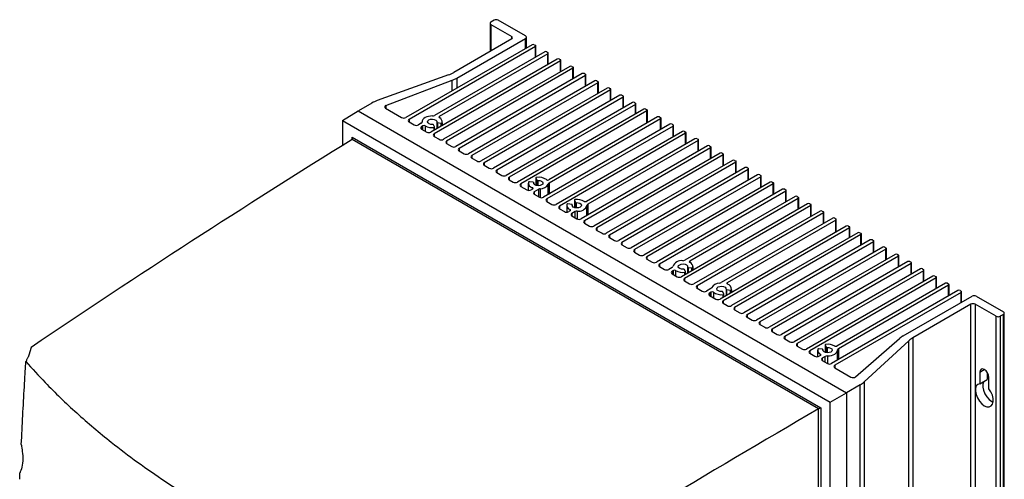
# Model space of a CAD drawing. Header units: millimetres. Extents: x -0.66 to 0.91, y -0.4 to 0.64.
# Tile 241 of 241: x 0.58 to 0.91, y 0.49 to 0.64. Entities that reach past the tile are written whole.
import ezdxf

# ---------------------------------------------------------------- set-up
doc = ezdxf.new("R2010")
doc.units = ezdxf.units.MM
doc.layers.add('FORMAT', color=7, linetype='Continuous')

msp = doc.modelspace()

# ---------------------------------------------------------------- linework, layer by layer
at = {"layer": 'FORMAT', "color": 7, "linetype": 'Continuous', "lineweight": 25}
for p, q in [((0.739952, 0.638252), (0.739952, 0.628858)), ((0.741306, 0.639273), (0.740245, 0.638661)), ((0.740245, 0.637844), (0.747175, 0.633844)), ((0.740245, 0.637844), (0.740245, 0.629027)), ((0.751771, 0.634048), (0.74272, 0.639273)), ((0.728869, 0.620011), (0.751771, 0.633232)), ((0.747175, 0.633027), (0.747175, 0.633844)), ((0.751771, 0.629843), (0.751771, 0.633232)), ((0.752064, 0.630013), (0.752064, 0.63364)), ((0.753998, 0.631129), (0.711925, 0.606841)), ((0.755059, 0.630517), (0.712986, 0.606229)), ((0.747175, 0.633027), (0.727856, 0.621875)), ((0.754705, 0.631129), (0.755059, 0.630925)), ((0.755059, 0.626925), (0.755059, 0.630517)), ((0.755205, 0.627009), (0.755205, 0.630721)), ((0.75817, 0.628721), (0.721507, 0.607555)), ((0.759231, 0.628109), (0.723062, 0.607229)), ((0.758877, 0.628721), (0.759231, 0.628517)), ((0.759231, 0.624516), (0.759231, 0.628109)), ((0.759377, 0.624601), (0.759377, 0.628313)), ((0.762342, 0.626312), (0.720269, 0.602024)), ((0.763403, 0.6257), (0.72133, 0.601412)), ((0.766514, 0.623904), (0.724441, 0.599616)), ((0.763049, 0.626312), (0.763403, 0.626108)), ((0.763403, 0.622108), (0.763403, 0.6257)), ((0.763549, 0.622193), (0.763549, 0.625904)), ((0.767221, 0.623904), (0.767575, 0.6237)), ((0.767721, 0.619784), (0.767721, 0.623496)), ((0.726084, 0.621061), (0.702383, 0.612512)), ((0.767575, 0.623292), (0.725502, 0.599004)), ((0.770686, 0.621496), (0.728613, 0.597208)), ((0.771746, 0.620883), (0.729674, 0.596595)), ((0.767575, 0.6197), (0.767575, 0.623292)), ((0.771393, 0.621496), (0.771746, 0.621292)), ((0.771746, 0.617291), (0.771746, 0.620883)), ((0.771893, 0.617376), (0.771893, 0.621087)), ((0.705282, 0.610838), (0.727327, 0.619282)), ((0.727327, 0.615732), (0.727327, 0.619282)), ((0.728869, 0.620011), (0.728869, 0.616623)), ((0.774858, 0.619087), (0.732785, 0.594799)), ((0.775918, 0.618475), (0.733846, 0.594187)), ((0.775565, 0.619087), (0.775918, 0.618883)), ((0.775918, 0.614883), (0.775918, 0.618475)), ((0.776065, 0.614967), (0.776065, 0.618679)), ((0.77903, 0.616679), (0.736957, 0.592391)), ((0.78009, 0.616067), (0.738017, 0.591778)), ((0.783202, 0.61427), (0.741129, 0.589982)), ((0.784262, 0.613658), (0.742189, 0.58937)), ((0.779737, 0.616679), (0.78009, 0.616475)), ((0.78009, 0.612474), (0.78009, 0.616067)), ((0.780237, 0.612559), (0.780237, 0.616271)), ((0.783909, 0.61427), (0.784262, 0.614066)), ((0.784262, 0.610066), (0.784262, 0.613658)), ((0.784409, 0.61015), (0.784409, 0.613862)), ((0.700611, 0.611698), (0.696082, 0.609084)), ((0.705282, 0.610838), (0.705282, 0.60986)), ((0.787374, 0.611862), (0.745301, 0.587574)), ((0.788434, 0.61125), (0.746361, 0.586962)), ((0.788081, 0.611862), (0.788434, 0.611658)), ((0.788434, 0.608066), (0.788434, 0.61125)), ((0.788581, 0.60815), (0.788581, 0.611454)), ((0.690809, 0.605897), (0.69602, 0.609119)), ((0.69602, 0.609119), (0.858716, 0.515197)), ((0.705127, 0.609949), (0.710511, 0.606841)), ((0.723062, 0.607229), (0.723062, 0.606821)), ((0.791192, 0.609658), (0.749119, 0.58537)), ((0.792253, 0.609045), (0.75018, 0.584757)), ((0.795717, 0.607045), (0.759516, 0.586146)), ((0.791899, 0.609658), (0.792253, 0.609454)), ((0.792253, 0.605045), (0.792253, 0.609045)), ((0.792399, 0.60513), (0.792399, 0.60925)), ((0.796425, 0.607045), (0.796778, 0.606841)), ((0.690809, 0.605897), (0.85332, 0.512082)), ((0.690809, 0.605897), (0.690809, 0.597575)), ((0.712986, 0.606229), (0.712986, 0.605412)), ((0.712986, 0.605412), (0.714683, 0.604433)), ((0.717052, 0.604984), (0.716097, 0.604433)), ((0.717617, 0.604086), (0.717158, 0.60382)), ((0.717158, 0.60382), (0.717158, 0.603004)), ((0.717343, 0.605453), (0.717343, 0.605363)), ((0.717344, 0.605378), (0.717344, 0.605406)), ((0.717617, 0.602739), (0.717617, 0.604086)), ((0.718325, 0.604086), (0.718325, 0.60233)), ((0.721493, 0.60373), (0.721155, 0.604459)), ((0.721502, 0.602736), (0.721502, 0.603693)), ((0.72223, 0.605326), (0.72223, 0.603156)), ((0.722415, 0.605187), (0.723678, 0.604992)), ((0.722415, 0.605187), (0.722415, 0.603263)), ((0.723678, 0.603992), (0.723678, 0.604992)), ((0.723989, 0.605105), (0.723989, 0.604172)), ((0.724043, 0.604203), (0.724043, 0.605453)), ((0.799889, 0.604637), (0.757816, 0.580349)), ((0.80095, 0.604025), (0.758877, 0.579736)), ((0.796778, 0.606433), (0.759614, 0.584978)), ((0.796778, 0.602841), (0.796778, 0.606433)), ((0.796925, 0.602925), (0.796925, 0.606637)), ((0.800596, 0.604637), (0.80095, 0.604433)), ((0.80095, 0.600432), (0.80095, 0.604025)), ((0.801096, 0.600517), (0.801096, 0.604229)), ((0.693998, 0.600371), (0.850132, 0.510237)), ((0.693998, 0.599555), (0.693998, 0.600371)), ((0.717158, 0.603004), (0.718855, 0.602024)), ((0.721297, 0.602618), (0.721297, 0.603551)), ((0.72133, 0.601412), (0.72133, 0.600596)), ((0.72133, 0.600596), (0.723027, 0.599616)), ((0.804061, 0.602228), (0.761988, 0.57794)), ((0.805122, 0.601616), (0.763049, 0.577328)), ((0.804768, 0.602228), (0.805122, 0.602024)), ((0.805122, 0.598024), (0.805122, 0.601616)), ((0.805268, 0.598108), (0.805268, 0.60182)), ((0.694004, 0.599559), (0.694004, 0.599559)), ((0.849431, 0.509833), (0.694004, 0.599559)), ((0.725502, 0.599004), (0.725502, 0.598187)), ((0.725502, 0.598187), (0.727199, 0.597208)), ((0.812405, 0.597412), (0.770332, 0.573123)), ((0.808233, 0.59982), (0.772063, 0.578939)), ((0.809294, 0.599208), (0.772524, 0.577981)), ((0.80894, 0.59982), (0.809294, 0.599616)), ((0.809294, 0.595616), (0.809294, 0.599208)), ((0.80944, 0.5957), (0.80944, 0.599412)), ((0.813112, 0.597412), (0.813466, 0.597208)), ((0.729674, 0.596595), (0.729674, 0.595779)), ((0.729674, 0.595779), (0.731371, 0.594799)), ((0.733846, 0.594187), (0.733846, 0.59337)), ((0.813466, 0.596799), (0.771393, 0.572511)), ((0.816577, 0.595003), (0.774504, 0.570715)), ((0.817638, 0.594391), (0.775565, 0.570103)), ((0.813466, 0.593207), (0.813466, 0.596799)), ((0.813612, 0.593292), (0.813612, 0.597003)), ((0.817284, 0.595003), (0.817638, 0.594799)), ((0.817638, 0.590799), (0.817638, 0.594391)), ((0.817784, 0.590883), (0.817784, 0.594595)), ((0.733846, 0.59337), (0.735543, 0.592391)), ((0.738017, 0.591778), (0.738017, 0.590962)), ((0.738017, 0.590962), (0.739715, 0.589982)), ((0.820749, 0.592595), (0.778676, 0.568307)), ((0.82181, 0.591983), (0.779737, 0.567694)), ((0.821456, 0.592595), (0.82181, 0.592391)), ((0.82181, 0.58839), (0.82181, 0.591983)), ((0.821956, 0.588475), (0.821956, 0.592187)), ((0.742189, 0.58937), (0.742189, 0.588554)), ((0.742189, 0.588554), (0.743886, 0.587574)), ((0.824921, 0.590186), (0.782848, 0.565898)), ((0.825982, 0.589574), (0.783909, 0.565286)), ((0.829093, 0.587778), (0.78702, 0.56349)), ((0.825628, 0.590186), (0.825982, 0.589982)), ((0.825982, 0.585982), (0.825982, 0.589574)), ((0.826128, 0.586066), (0.826128, 0.589778)), ((0.8298, 0.587778), (0.830154, 0.587574)), ((0.8303, 0.583658), (0.8303, 0.58737)), ((0.746361, 0.586962), (0.746361, 0.586145)), ((0.746361, 0.586145), (0.747705, 0.58537)), ((0.75018, 0.584757), (0.75018, 0.583941)), ((0.752699, 0.585043), (0.752699, 0.582605)), ((0.754327, 0.585309), (0.753064, 0.585505)), ((0.75451, 0.585152), (0.75451, 0.584934)), ((0.754512, 0.584925), (0.754512, 0.58517)), ((0.75524, 0.586803), (0.75524, 0.58428)), ((0.755249, 0.586766), (0.755587, 0.586037)), ((0.755249, 0.586766), (0.755249, 0.584277)), ((0.755587, 0.586037), (0.755587, 0.584189)), ((0.755859, 0.585931), (0.755859, 0.584155)), ((0.759339, 0.581228), (0.759339, 0.584679)), ((0.759614, 0.584978), (0.759614, 0.581386)), ((0.830154, 0.587166), (0.788081, 0.562878)), ((0.833265, 0.58537), (0.791192, 0.561081)), ((0.834325, 0.584757), (0.792253, 0.560469)), ((0.830154, 0.583574), (0.830154, 0.587166)), ((0.833972, 0.58537), (0.834325, 0.585166)), ((0.834325, 0.581165), (0.834325, 0.584757)), ((0.834472, 0.58125), (0.834472, 0.584961)), ((0.75018, 0.583941), (0.75223, 0.582757)), ((0.754137, 0.583042), (0.753645, 0.582757)), ((0.754078, 0.583007), (0.754078, 0.583479)), ((0.756161, 0.582985), (0.754705, 0.582145)), ((0.754705, 0.582145), (0.754705, 0.581328)), ((0.754705, 0.581328), (0.756402, 0.580349)), ((0.756161, 0.580488), (0.756161, 0.582985)), ((0.756679, 0.583144), (0.756679, 0.580236)), ((0.837437, 0.582961), (0.795364, 0.558673)), ((0.838497, 0.582349), (0.796425, 0.558061)), ((0.838144, 0.582961), (0.838497, 0.582757)), ((0.838497, 0.578757), (0.838497, 0.582349)), ((0.838644, 0.578841), (0.838644, 0.582553)), ((0.758877, 0.579736), (0.758877, 0.57892)), ((0.758877, 0.57892), (0.760574, 0.57794)), ((0.765533, 0.577634), (0.765533, 0.575365)), ((0.767161, 0.5779), (0.765898, 0.578096)), ((0.767344, 0.577743), (0.767344, 0.577525)), ((0.767346, 0.577516), (0.767346, 0.577761)), ((0.768074, 0.579394), (0.768074, 0.576871)), ((0.768083, 0.579357), (0.768421, 0.578628)), ((0.768083, 0.579357), (0.768083, 0.576868)), ((0.768421, 0.578628), (0.768421, 0.57678)), ((0.768693, 0.578522), (0.768693, 0.576746)), ((0.772232, 0.57422), (0.772232, 0.577587)), ((0.772524, 0.577981), (0.772524, 0.574389)), ((0.845781, 0.578144), (0.803708, 0.553856)), ((0.846841, 0.577532), (0.804768, 0.553244)), ((0.841609, 0.580553), (0.804839, 0.559326)), ((0.842669, 0.57994), (0.806499, 0.55906)), ((0.842316, 0.580553), (0.842669, 0.580349)), ((0.842669, 0.576348), (0.842669, 0.57994)), ((0.842816, 0.576433), (0.842816, 0.580145)), ((0.846488, 0.578144), (0.846841, 0.57794)), ((0.846841, 0.57394), (0.846841, 0.577532)), ((0.846988, 0.574024), (0.846988, 0.577736)), ((0.763049, 0.577328), (0.763049, 0.576512)), ((0.763049, 0.576512), (0.764746, 0.575532)), ((0.766622, 0.575798), (0.76616, 0.575532)), ((0.766608, 0.57579), (0.766608, 0.576214)), ((0.768282, 0.575532), (0.767221, 0.57492)), ((0.767221, 0.57492), (0.767221, 0.574103)), ((0.768282, 0.573491), (0.768282, 0.575532)), ((0.768964, 0.575701), (0.768964, 0.573098)), ((0.849952, 0.575736), (0.80788, 0.551448)), ((0.851013, 0.575124), (0.80894, 0.550836)), ((0.85066, 0.575736), (0.851013, 0.575532)), ((0.851013, 0.571531), (0.851013, 0.575124)), ((0.85116, 0.571616), (0.85116, 0.575328)), ((0.767221, 0.574103), (0.768918, 0.573123)), ((0.771393, 0.572511), (0.771393, 0.571695)), ((0.771393, 0.571695), (0.77309, 0.570715)), ((0.854124, 0.573328), (0.81696, 0.551873)), ((0.855185, 0.572715), (0.818983, 0.551816)), ((0.854832, 0.573328), (0.855185, 0.573123)), ((0.855185, 0.568715), (0.855185, 0.572715)), ((0.855332, 0.568799), (0.855332, 0.572919)), ((0.775565, 0.570103), (0.775565, 0.569286)), ((0.775565, 0.569286), (0.777262, 0.568307)), ((0.779737, 0.567694), (0.779737, 0.566878)), ((0.85865, 0.570715), (0.816577, 0.546427)), ((0.859711, 0.570103), (0.817638, 0.545815)), ((0.862468, 0.568511), (0.820395, 0.544223)), ((0.863529, 0.567898), (0.821456, 0.54361)), ((0.859357, 0.570715), (0.859711, 0.570511)), ((0.859711, 0.566919), (0.859711, 0.570103)), ((0.859857, 0.567003), (0.859857, 0.570307)), ((0.863175, 0.568511), (0.863529, 0.568307)), ((0.863529, 0.564306), (0.863529, 0.567898)), ((0.863675, 0.564391), (0.863675, 0.568103)), ((0.779737, 0.566878), (0.781434, 0.565898)), ((0.783909, 0.565286), (0.783909, 0.56447)), ((0.783909, 0.56447), (0.785606, 0.56349)), ((0.86664, 0.566102), (0.824567, 0.541814)), ((0.867701, 0.56549), (0.825628, 0.541202)), ((0.867347, 0.566102), (0.867701, 0.565898)), ((0.867701, 0.561898), (0.867701, 0.56549)), ((0.867847, 0.561982), (0.867847, 0.565694)), ((0.788081, 0.562878), (0.788081, 0.562061)), ((0.788081, 0.562061), (0.789778, 0.561081)), ((0.870812, 0.563694), (0.828739, 0.539406)), ((0.871873, 0.563082), (0.8298, 0.538794)), ((0.874984, 0.561286), (0.832911, 0.536997)), ((0.871519, 0.563694), (0.871873, 0.56349)), ((0.871873, 0.559489), (0.871873, 0.563082)), ((0.872019, 0.559574), (0.872019, 0.563286)), ((0.875691, 0.561286), (0.876045, 0.561081)), ((0.792253, 0.560469), (0.792253, 0.559653)), ((0.792253, 0.559653), (0.79395, 0.558673)), ((0.796425, 0.558061), (0.796425, 0.557244)), ((0.806499, 0.55906), (0.806499, 0.558651)), ((0.876045, 0.560673), (0.833972, 0.536385)), ((0.879156, 0.558877), (0.837083, 0.534589)), ((0.880217, 0.558265), (0.838144, 0.533977)), ((0.876045, 0.557081), (0.876045, 0.560673)), ((0.876191, 0.557166), (0.876191, 0.560877)), ((0.879863, 0.558877), (0.880217, 0.558673)), ((0.880217, 0.554673), (0.880217, 0.558265)), ((0.880363, 0.554757), (0.880363, 0.558469)), ((0.796425, 0.557244), (0.798122, 0.556265)), ((0.800596, 0.556877), (0.799536, 0.556265)), ((0.801058, 0.555919), (0.800596, 0.555652)), ((0.800596, 0.555652), (0.800596, 0.554836)), ((0.800596, 0.554836), (0.802294, 0.553856)), ((0.801058, 0.554569), (0.801058, 0.555919)), ((0.801779, 0.555911), (0.801779, 0.554153)), ((0.805038, 0.555501), (0.8047, 0.55623)), ((0.804842, 0.554511), (0.804842, 0.555322)), ((0.805046, 0.554629), (0.805046, 0.555464)), ((0.805775, 0.557097), (0.805775, 0.555049)), ((0.80596, 0.556958), (0.807223, 0.556762)), ((0.80596, 0.556958), (0.80596, 0.555156)), ((0.807223, 0.555885), (0.807223, 0.556762)), ((0.807533, 0.556876), (0.807533, 0.556065)), ((0.807588, 0.556096), (0.807588, 0.557224)), ((0.883328, 0.556469), (0.841255, 0.532181)), ((0.884389, 0.555856), (0.842316, 0.531568)), ((0.884035, 0.556469), (0.884389, 0.556265)), ((0.884389, 0.552264), (0.884389, 0.555856)), ((0.884535, 0.552349), (0.884535, 0.556061)), ((0.804768, 0.553244), (0.804768, 0.552428)), ((0.804768, 0.552428), (0.806465, 0.551448)), ((0.818983, 0.551816), (0.818983, 0.551408)), ((0.8875, 0.55406), (0.845427, 0.529772)), ((0.888561, 0.553448), (0.846488, 0.52916)), ((0.891672, 0.551652), (0.855503, 0.530772)), ((0.888207, 0.55406), (0.888561, 0.553856)), ((0.888561, 0.549856), (0.888561, 0.553448)), ((0.888707, 0.54994), (0.888707, 0.553652)), ((0.892379, 0.551652), (0.892732, 0.551448)), ((0.892879, 0.547532), (0.892879, 0.551244)), ((0.80894, 0.550836), (0.80894, 0.550019)), ((0.80894, 0.550019), (0.810637, 0.549039)), ((0.813507, 0.54988), (0.812052, 0.549039)), ((0.813605, 0.548712), (0.813112, 0.548427)), ((0.813112, 0.548427), (0.813112, 0.547611)), ((0.813605, 0.547326), (0.813605, 0.548712)), ((0.814363, 0.548677), (0.814363, 0.546889)), ((0.817872, 0.548092), (0.817533, 0.548821)), ((0.817675, 0.547061), (0.817675, 0.547913)), ((0.81788, 0.547179), (0.81788, 0.548055)), ((0.818609, 0.549688), (0.818609, 0.5476)), ((0.818794, 0.549549), (0.820057, 0.549353)), ((0.818794, 0.549549), (0.818794, 0.547707)), ((0.820057, 0.548436), (0.820057, 0.549353)), ((0.820367, 0.549467), (0.820367, 0.548615)), ((0.820422, 0.548647), (0.820422, 0.549815)), ((0.895844, 0.549244), (0.853771, 0.524955)), ((0.896904, 0.548631), (0.854832, 0.524343)), ((0.892732, 0.55104), (0.856069, 0.529874)), ((0.892732, 0.547447), (0.892732, 0.55104)), ((0.896551, 0.549244), (0.896904, 0.549039)), ((0.896904, 0.545243), (0.896904, 0.548631)), ((0.897051, 0.545328), (0.897051, 0.548835)), ((0.813112, 0.547611), (0.815163, 0.546427)), ((0.817638, 0.545815), (0.817638, 0.544998)), ((0.817638, 0.544998), (0.818981, 0.544223)), ((0.877644, 0.534125), (0.900546, 0.547345)), ((0.900192, 0.544692), (0.880874, 0.53354)), ((0.900192, 0.250737), (0.900192, 0.544692)), ((0.908536, 0.540692), (0.901607, 0.544692)), ((0.901607, 0.544692), (0.901607, 0.250737)), ((0.90196, 0.547345), (0.911011, 0.54212)), ((0.821456, 0.54361), (0.821456, 0.542794)), ((0.821456, 0.542794), (0.823153, 0.541814)), ((0.911011, 0.541304), (0.909951, 0.540692)), ((0.911011, 0.247349), (0.911011, 0.541304)), ((0.911304, 0.247757), (0.911304, 0.541712)), ((0.825628, 0.541202), (0.825628, 0.540386)), ((0.825628, 0.540386), (0.827325, 0.539406)), ((0.8298, 0.538794), (0.8298, 0.537977)), ((0.908536, 0.246737), (0.908536, 0.540692)), ((0.909951, 0.540692), (0.909951, 0.246737)), ((0.8298, 0.537977), (0.831497, 0.536997)), ((0.833972, 0.536385), (0.833972, 0.535569)), ((0.833972, 0.535569), (0.835669, 0.534589)), ((0.838144, 0.533977), (0.838144, 0.53316)), ((0.838144, 0.53316), (0.839841, 0.532181)), ((0.842316, 0.531568), (0.842316, 0.530752)), ((0.861755, 0.520508), (0.876383, 0.533234)), ((0.879464, 0.532517), (0.864655, 0.518834)), ((0.879464, 0.238562), (0.879464, 0.532517)), ((0.880874, 0.53354), (0.880874, 0.239585)), ((0.587044, 0.530322), (0.586298, 0.527726)), ((0.842316, 0.530752), (0.844013, 0.529772)), ((0.846488, 0.52916), (0.846488, 0.528344)), ((0.846488, 0.528344), (0.848185, 0.527364)), ((0.849077, 0.529405), (0.849077, 0.527205)), ((0.850706, 0.529671), (0.849443, 0.529867)), ((0.850889, 0.529514), (0.850889, 0.529296)), ((0.850891, 0.529287), (0.850891, 0.529532)), ((0.851619, 0.531165), (0.851619, 0.528641)), ((0.851628, 0.531128), (0.851966, 0.530399)), ((0.851628, 0.531128), (0.851628, 0.528638)), ((0.851966, 0.530399), (0.851966, 0.528551)), ((0.852238, 0.530293), (0.852238, 0.528517)), ((0.855777, 0.526114), (0.855777, 0.529405)), ((0.856069, 0.529874), (0.856069, 0.526282)), ((0.586298, 0.527726), (0.586119, 0.527101)), ((0.850059, 0.527629), (0.849599, 0.527364)), ((0.850059, 0.527629), (0.850059, 0.528037)), ((0.851614, 0.527303), (0.85066, 0.526752)), ((0.85066, 0.526752), (0.85066, 0.525935)), ((0.85066, 0.525935), (0.852357, 0.524955)), ((0.851614, 0.525384), (0.851614, 0.527303)), ((0.852346, 0.527471), (0.852346, 0.524962)), ((0.854832, 0.524343), (0.854832, 0.523527)), ((0.854832, 0.523527), (0.860215, 0.520419)), ((0.903162, 0.522074), (0.904647, 0.522931)), ((0.903162, 0.522074), (0.903162, 0.518232)), ((0.905637, 0.521923), (0.905637, 0.519661)), ((0.864655, 0.518834), (0.864655, 0.22488)), ((0.903162, 0.518232), (0.905637, 0.519661)), ((0.906132, 0.516518), (0.906132, 0.52036)), ((0.85332, 0.512082), (0.858716, 0.515197)), ((0.863245, 0.517811), (0.858716, 0.515197)), ((0.858716, 0.515197), (0.858716, 0.221171)), ((0.863245, 0.223857), (0.863245, 0.517811)), ((0.85332, 0.477767), (0.85332, 0.512082)), ((0.849431, 0.509833), (0.849431, 0.509833)), ((0.849431, 0.479786), (0.849431, 0.509833)), ((0.850132, 0.510237), (0.850132, 0.479783)), ((0.583244, 0.486388), (0.583338, 0.488492))]:
    msp.add_line(p, q, dxfattribs=at)
at = {"layer": 'FORMAT', "color": 7, "linetype": 'Continuous', "lineweight": 25, "flags": 128}
for points in [[(0.720775, 0.607387), (0.7201, 0.607357), (0.719449, 0.607249), (0.718849, 0.607068), (0.718325, 0.606821), (0.717897, 0.606518), (0.717583, 0.606171), (0.717396, 0.605796), (0.717344, 0.605406)], [(0.720883, 0.604565), (0.720249, 0.604596), (0.71969, 0.604771), (0.7193, 0.605061), (0.719145, 0.605417), (0.71925, 0.605779), (0.719597, 0.606086), (0.720129, 0.606287), (0.720757, 0.606347), (0.721373, 0.606257), (0.721875, 0.606032), (0.722178, 0.60571), (0.722232, 0.605344)], [(0.755859, 0.585931), (0.756493, 0.5859), (0.757052, 0.585725), (0.757442, 0.585435), (0.757597, 0.58508), (0.757493, 0.584718), (0.757145, 0.58441), (0.756613, 0.58421), (0.755985, 0.584149), (0.755369, 0.584239), (0.754867, 0.584464), (0.754564, 0.584787), (0.75451, 0.585152)], [(0.768693, 0.578522), (0.769327, 0.578491), (0.769886, 0.578316), (0.770276, 0.578027), (0.770431, 0.577671), (0.770327, 0.577309), (0.769979, 0.577001), (0.769447, 0.576801), (0.76882, 0.57674), (0.768203, 0.57683), (0.767701, 0.577055), (0.767398, 0.577378), (0.767344, 0.577743)], [(0.804427, 0.556336), (0.803794, 0.556367), (0.803235, 0.556542), (0.802845, 0.556832), (0.802689, 0.557187), (0.802794, 0.557549), (0.803142, 0.557857), (0.803674, 0.558057), (0.804301, 0.558118), (0.804918, 0.558028), (0.80542, 0.557803), (0.805723, 0.55748), (0.805776, 0.557115)], [(0.817261, 0.548927), (0.816628, 0.548958), (0.816069, 0.549133), (0.815679, 0.549423), (0.815523, 0.549779), (0.815628, 0.550141), (0.815976, 0.550448), (0.816508, 0.550649), (0.817135, 0.550709), (0.817752, 0.550619), (0.818254, 0.550394), (0.818557, 0.550071), (0.81861, 0.549706)], [(0.852238, 0.530293), (0.852872, 0.530262), (0.85343, 0.530087), (0.85382, 0.529797), (0.853976, 0.529441), (0.853871, 0.529079), (0.853523, 0.528772), (0.852991, 0.528571), (0.852364, 0.528511), (0.851748, 0.528601), (0.851246, 0.528826), (0.850942, 0.529148), (0.850889, 0.529514)], [(0.852346, 0.527471), (0.853021, 0.527501), (0.853672, 0.527609), (0.854272, 0.52779), (0.854796, 0.528037), (0.855224, 0.52834), (0.855538, 0.528687), (0.855724, 0.529062), (0.855776, 0.529452)], [(0.906132, 0.52036), (0.906019, 0.521081), (0.905697, 0.521823), (0.905215, 0.522473), (0.904647, 0.522932), (0.904079, 0.523129), (0.903597, 0.523035), (0.903275, 0.522665), (0.903162, 0.522074)], [(0.90451, 0.51901), (0.904444, 0.518907), (0.904165, 0.518112), (0.904136, 0.517121), (0.904359, 0.516017), (0.904816, 0.514893), (0.905467, 0.513846), (0.906258, 0.512962), (0.907122, 0.512316), (0.907612, 0.51208)], [(0.903162, 0.518232), (0.902474, 0.518009), (0.901969, 0.517478), (0.90169, 0.516683), (0.901661, 0.515692), (0.901884, 0.514588), (0.902341, 0.513465), (0.902992, 0.512417), (0.903783, 0.511533), (0.904647, 0.510888), (0.905511, 0.510535), (0.906302, 0.510506), (0.906954, 0.510802), (0.90741, 0.511398), (0.907633, 0.512244), (0.907604, 0.513269), (0.907326, 0.514385), (0.906821, 0.5155), (0.906132, 0.516518)]]:
    msp.add_lwpolyline(points, dxfattribs=at)
at = {"layer": 'FORMAT', "color": 7, "linetype": 'Continuous', "lineweight": 25}
for centre, radius, start, end in [((0.7404, 0.638252), 0.0004366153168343, 110.783421, 249.216579), ((0.742013, 0.637908), 0.0015370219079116, 62.609672, 117.390328), ((0.74702, 0.633436), 0.0004366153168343, 290.783421, 69.216579), ((0.751616, 0.63364), 0.0004366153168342, 290.783421, 69.216579), ((0.754352, 0.630447), 0.0007685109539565, 62.609672, 117.390328), ((0.754981, 0.630721), 0.0002183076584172, 290.783421, 69.216579), ((0.758524, 0.628039), 0.0007685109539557, 62.609672, 117.390328), ((0.759153, 0.628313), 0.0002183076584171, 290.783421, 69.216579), ((0.762696, 0.62563), 0.0007685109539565, 62.609672, 117.390328), ((0.763325, 0.625904), 0.0002183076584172, 290.783421, 69.216579), ((0.766867, 0.623222), 0.0007685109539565, 62.609672, 117.390328), ((0.767497, 0.623496), 0.0002183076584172, 290.783421, 69.216579), ((0.72238, 0.631463), 0.0110413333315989, 289.59824, 299.729825), ((0.771039, 0.620813), 0.0007685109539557, 62.609672, 117.390328), ((0.771669, 0.621087), 0.0002183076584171, 290.783421, 69.216579), ((0.72348, 0.629426), 0.0108482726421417, 290.768568, 299.785767), ((0.775211, 0.618405), 0.0007685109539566, 62.609672, 117.390328), ((0.775841, 0.618679), 0.0002183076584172, 290.783421, 69.216579), ((0.779383, 0.615997), 0.0007685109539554, 62.609672, 117.390328), ((0.780013, 0.616271), 0.0002183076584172, 290.783421, 69.216579), ((0.783555, 0.613588), 0.0007685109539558, 62.609672, 117.390328), ((0.784185, 0.613862), 0.0002183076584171, 290.783421, 69.216579), ((0.706086, 0.60211), 0.0110413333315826, 109.59824, 119.729825), ((0.70532, 0.610374), 0.0004662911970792, 94.750972, 245.570664), ((0.787727, 0.61118), 0.0007685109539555, 62.609672, 117.390328), ((0.788357, 0.611454), 0.0002183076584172, 290.783421, 69.216579), ((0.720825, 0.608839), 0.0014537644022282, 268.038967, 297.966135), ((0.72314, 0.607025), 0.0002183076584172, 110.783421, 249.216579), ((0.791545, 0.608975), 0.0007685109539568, 62.609672, 117.390328), ((0.792175, 0.60925), 0.0002183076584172, 290.783421, 69.216579), ((0.796071, 0.606363), 0.0007685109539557, 62.609672, 117.390328), ((0.711218, 0.608206), 0.001537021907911, 242.609672, 297.390328), ((0.713141, 0.605821), 0.0004366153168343, 110.783421, 249.216579), ((0.71539, 0.605797), 0.0015370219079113, 242.609672, 297.390328), ((0.717313, 0.603412), 0.0004366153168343, 110.783421, 249.216579), ((0.71685, 0.605436), 0.000495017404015, 294.022589, 356.54159), ((0.717971, 0.603403), 0.0007685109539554, 62.609672, 117.390328), ((0.720667, 0.608579), 0.0050673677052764, 242.463417, 277.136634), ((0.720932, 0.604289), 0.0002808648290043, 37.423714, 100.04284), ((0.721328, 0.603714), 0.0001660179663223, 259.159428, 5.62318), ((0.722403, 0.605358), 0.0001717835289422, 184.781252, 274.090449), ((0.722498, 0.605408), 0.0015212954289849, 348.515609, 68.22376), ((0.723755, 0.605263), 0.0002821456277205, 254.18808, 325.933812), ((0.796701, 0.606637), 0.0002183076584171, 290.783421, 69.216579), ((0.800243, 0.603954), 0.0007685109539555, 62.609672, 117.390328), ((0.800873, 0.604229), 0.0002183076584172, 290.783421, 69.216579), ((0.719562, 0.603389), 0.0015370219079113, 242.609672, 297.390328), ((0.721485, 0.601004), 0.0004366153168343, 110.783421, 249.216579), ((0.804415, 0.601546), 0.0007685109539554, 62.609672, 117.390328), ((0.805044, 0.60182), 0.0002183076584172, 290.783421, 69.216579), ((0.723734, 0.600981), 0.0015370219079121, 242.609672, 297.390328), ((0.725657, 0.598595), 0.0004366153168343, 110.783421, 249.216579), ((0.727906, 0.598572), 0.0015370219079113, 242.609672, 297.390328), ((0.808587, 0.599138), 0.0007685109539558, 62.609672, 117.390328), ((0.809216, 0.599412), 0.0002183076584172, 290.783421, 69.216579), ((0.812759, 0.596729), 0.0007685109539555, 62.609672, 117.390328), ((0.813388, 0.597003), 0.0002183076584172, 290.783421, 69.216579), ((0.729829, 0.596187), 0.0004366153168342, 110.783421, 249.216579), ((0.732078, 0.596164), 0.0015370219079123, 242.609672, 297.390328), ((0.734, 0.593779), 0.0004366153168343, 110.783421, 249.216579), ((0.816931, 0.594321), 0.0007685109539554, 62.609672, 117.390328), ((0.81756, 0.594595), 0.0002183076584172, 290.783421, 69.216579), ((0.73625, 0.593755), 0.0015370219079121, 242.609672, 297.390328), ((0.738172, 0.59137), 0.0004366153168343, 110.783421, 249.216579), ((0.821103, 0.591912), 0.0007685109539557, 62.609672, 117.390328), ((0.821732, 0.592187), 0.0002183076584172, 290.783421, 69.216579), ((0.740422, 0.591347), 0.0015370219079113, 242.609672, 297.390328), ((0.742344, 0.588962), 0.0004366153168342, 110.783421, 249.216579), ((0.744594, 0.588939), 0.0015370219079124, 242.609672, 297.390328), ((0.825274, 0.589504), 0.0007685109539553, 62.609672, 117.390328), ((0.825904, 0.589778), 0.0002183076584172, 290.783421, 69.216579), ((0.829446, 0.587096), 0.0007685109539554, 62.609672, 117.390328), ((0.830076, 0.58737), 0.0002183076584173, 290.783421, 69.216579), ((0.746516, 0.586553), 0.0004366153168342, 110.783421, 249.216579), ((0.748412, 0.586734), 0.0015370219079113, 242.609672, 297.390328), ((0.750335, 0.584349), 0.0004366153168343, 110.783421, 249.216579), ((0.75444, 0.585144), 0.0017040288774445, 171.66876, 257.751569), ((0.752987, 0.585233), 0.0002821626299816, 74.187214, 145.929795), ((0.754339, 0.585138), 0.0001717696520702, 4.774961, 94.089444), ((0.755414, 0.586782), 0.000166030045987, 79.158598, 185.616463), ((0.756107, 0.582256), 0.0047362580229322, 55.970235, 98.031917), ((0.75581, 0.586208), 0.0002808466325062, 217.419772, 280.041788), ((0.756702, 0.586175), 0.0030314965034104, 269.568208, 330.426415), ((0.759166, 0.586804), 0.0007453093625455, 236.81413, 298.002998), ((0.759875, 0.584462), 0.0005784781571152, 116.866031, 158.019439), ((0.833618, 0.584687), 0.0007685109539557, 62.609672, 117.390328), ((0.834248, 0.584961), 0.0002183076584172, 290.783421, 69.216579), ((0.752937, 0.584122), 0.0015370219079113, 242.609672, 297.390328), ((0.754046, 0.583252), 0.0002294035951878, 293.505413, 81.962553), ((0.75486, 0.581737), 0.0004366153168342, 110.783421, 249.216579), ((0.756805, 0.581805), 0.001344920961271, 95.376233, 118.65103), ((0.83779, 0.582279), 0.0007685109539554, 62.609672, 117.390328), ((0.83842, 0.582553), 0.0002183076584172, 290.783421, 69.216579), ((0.757109, 0.581713), 0.001537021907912, 242.609672, 297.390328), ((0.759032, 0.579328), 0.0004366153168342, 110.783421, 249.216579), ((0.761281, 0.579305), 0.0015370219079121, 242.609672, 297.390328), ((0.767124, 0.577691), 0.0015642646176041, 169.268306, 250.725587), ((0.765821, 0.577824), 0.0002821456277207, 74.18808, 145.933812), ((0.767173, 0.577729), 0.0001717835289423, 4.781252, 94.090449), ((0.768248, 0.579373), 0.0001660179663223, 79.159428, 185.62318), ((0.768915, 0.574588), 0.0049890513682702, 60.897867, 97.326803), ((0.768644, 0.578799), 0.0002808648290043, 217.423714, 280.04284), ((0.769455, 0.578625), 0.0029647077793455, 260.483497, 339.511126), ((0.77171, 0.579617), 0.0007636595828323, 241.20128, 297.509604), ((0.772738, 0.577517), 0.0005112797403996, 114.722468, 172.098038), ((0.841962, 0.57987), 0.0007685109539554, 62.609672, 117.390328), ((0.842592, 0.580145), 0.0002183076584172, 290.783421, 69.216579), ((0.846134, 0.577462), 0.0007685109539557, 62.609672, 117.390328), ((0.846764, 0.577736), 0.0002183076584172, 290.783421, 69.216579), ((0.763204, 0.57692), 0.0004366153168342, 110.783421, 249.216579), ((0.765453, 0.576897), 0.0015370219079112, 242.609672, 297.390328), ((0.766542, 0.576004), 0.000220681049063, 291.358692, 72.50819), ((0.767376, 0.574511), 0.0004366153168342, 110.783421, 249.216579), ((0.768956, 0.574269), 0.0014316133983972, 89.677077, 118.115801), ((0.850306, 0.575054), 0.0007685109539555, 62.609672, 117.390328), ((0.850936, 0.575328), 0.0002183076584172, 290.783421, 69.216579), ((0.769625, 0.574488), 0.0015370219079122, 242.609672, 297.390328), ((0.771548, 0.572103), 0.0004366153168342, 110.783421, 249.216579), ((0.854478, 0.572645), 0.0007685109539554, 62.609672, 117.390328), ((0.855108, 0.572919), 0.0002183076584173, 290.783421, 69.216579), ((0.773797, 0.57208), 0.0015370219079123, 242.609672, 297.390328), ((0.77572, 0.569695), 0.0004366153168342, 110.783421, 249.216579), ((0.777969, 0.569671), 0.0015370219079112, 242.609672, 297.390328), ((0.779892, 0.567286), 0.0004366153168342, 110.783421, 249.216579), ((0.859003, 0.570033), 0.0007685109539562, 62.609672, 117.390328), ((0.859633, 0.570307), 0.0002183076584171, 290.783421, 69.216579), ((0.862822, 0.567828), 0.0007685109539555, 62.609672, 117.390328), ((0.863451, 0.568103), 0.0002183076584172, 290.783421, 69.216579), ((0.782141, 0.567263), 0.0015370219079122, 242.609672, 297.390328), ((0.784064, 0.564878), 0.0004366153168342, 110.783421, 249.216579), ((0.866994, 0.56542), 0.0007685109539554, 62.609672, 117.390328), ((0.867623, 0.565694), 0.0002183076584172, 290.783421, 69.216579), ((0.786313, 0.564855), 0.0015370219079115, 242.609672, 297.390328), ((0.788236, 0.562469), 0.0004366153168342, 110.783421, 249.216579), ((0.790485, 0.562446), 0.0015370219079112, 242.609672, 297.390328), ((0.871166, 0.563012), 0.0007685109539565, 62.609672, 117.390328), ((0.871795, 0.563286), 0.0002183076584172, 290.783421, 69.216579), ((0.875338, 0.560603), 0.0007685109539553, 62.609672, 117.390328), ((0.875967, 0.560877), 0.0002183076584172, 290.783421, 69.216579), ((0.792408, 0.560061), 0.0004366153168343, 110.783421, 249.216579), ((0.794657, 0.560038), 0.0015370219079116, 242.609672, 297.390328), ((0.796579, 0.557653), 0.0004366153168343, 110.783421, 249.216579), ((0.803666, 0.556233), 0.0029647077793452, 80.483497, 159.511126), ((0.804164, 0.560589), 0.0014316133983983, 269.677077, 298.115801), ((0.806579, 0.558854), 0.0002206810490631, 111.358692, 252.50819), ((0.805996, 0.557167), 0.0015642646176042, 349.268306, 70.725587), ((0.87951, 0.558195), 0.0007685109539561, 62.609672, 117.390328), ((0.880139, 0.558469), 0.0002183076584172, 290.783421, 69.216579), ((0.798829, 0.557629), 0.0015370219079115, 242.609672, 297.390328), ((0.800751, 0.555244), 0.0004366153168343, 110.783421, 249.216579), ((0.800383, 0.557341), 0.0005112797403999, 294.722468, 352.098038), ((0.801411, 0.555242), 0.0007636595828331, 61.20128, 117.509604), ((0.804205, 0.56027), 0.0049890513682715, 240.897867, 277.326803), ((0.804476, 0.556059), 0.0002808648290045, 37.423714, 100.04284), ((0.804873, 0.555485), 0.0001660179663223, 259.159428, 5.62318), ((0.805948, 0.557129), 0.0001717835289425, 184.781252, 274.090449), ((0.8073, 0.557034), 0.0002821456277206, 254.18808, 325.933812), ((0.883681, 0.555786), 0.0007685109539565, 62.609672, 117.390328), ((0.884311, 0.556061), 0.0002183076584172, 290.783421, 69.216579), ((0.803001, 0.555221), 0.0015370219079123, 242.609672, 297.390328), ((0.804923, 0.552836), 0.0004366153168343, 110.783421, 249.216579), ((0.807173, 0.552813), 0.0015370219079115, 242.609672, 297.390328), ((0.816418, 0.548683), 0.0030314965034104, 89.568208, 150.426415), ((0.816315, 0.553053), 0.0013449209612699, 275.376233, 298.65103), ((0.819075, 0.551606), 0.0002294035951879, 113.505413, 261.962553), ((0.818681, 0.549714), 0.0017040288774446, 351.66876, 77.751569), ((0.887853, 0.553378), 0.0007685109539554, 62.609672, 117.390328), ((0.888483, 0.553652), 0.0002183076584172, 290.783421, 69.216579), ((0.892025, 0.55097), 0.0007685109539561, 62.609672, 117.390328), ((0.892655, 0.551244), 0.0002183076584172, 290.783421, 69.216579), ((0.809095, 0.550427), 0.0004366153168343, 110.783421, 249.216579), ((0.811344, 0.550404), 0.0015370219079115, 242.609672, 297.390328), ((0.813267, 0.548019), 0.0004366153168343, 110.783421, 249.216579), ((0.813246, 0.550396), 0.0005784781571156, 296.866031, 338.019439), ((0.813955, 0.548054), 0.0007453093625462, 56.81413, 118.002998), ((0.817014, 0.552603), 0.0047362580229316, 235.970235, 278.031917), ((0.81731, 0.54865), 0.000280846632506, 37.419772, 100.041788), ((0.817707, 0.548076), 0.0001660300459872, 259.158598, 5.616463), ((0.818782, 0.54972), 0.0001717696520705, 184.774961, 274.089444), ((0.820134, 0.549625), 0.0002821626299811, 254.187214, 325.929795), ((0.896197, 0.548561), 0.0007685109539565, 62.609672, 117.390328), ((0.896827, 0.548835), 0.0002183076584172, 290.783421, 69.216579), ((0.81587, 0.547792), 0.0015370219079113, 242.609672, 297.390328), ((0.817793, 0.545406), 0.0004366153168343, 110.783421, 249.216579), ((0.9009, 0.543327), 0.0015370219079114, 62.609672, 117.390328), ((0.901253, 0.545981), 0.0015370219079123, 62.609672, 117.390328), ((0.819688, 0.545587), 0.0015370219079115, 242.609672, 297.390328), ((0.821611, 0.543202), 0.0004366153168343, 110.783421, 249.216579), ((0.82386, 0.543179), 0.0015370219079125, 242.609672, 297.390328), ((0.910856, 0.541712), 0.0004366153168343, 290.783421, 69.216579), ((0.825783, 0.540794), 0.0004366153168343, 110.783421, 249.216579), ((0.828032, 0.540771), 0.0015370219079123, 242.609672, 297.390328), ((0.829955, 0.538385), 0.0004366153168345, 110.783421, 249.216579), ((0.909243, 0.542056), 0.0015370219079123, 242.609672, 297.390328), ((0.832204, 0.538362), 0.0015370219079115, 242.609672, 297.390328), ((0.834127, 0.535977), 0.0004366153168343, 110.783421, 249.216579), ((0.836376, 0.535954), 0.0015370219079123, 242.609672, 297.390328), ((0.838299, 0.533569), 0.0004366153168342, 110.783421, 249.216579), ((0.840548, 0.533545), 0.0015370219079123, 242.609672, 297.390328), ((0.842471, 0.53116), 0.0004366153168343, 110.783421, 249.216579), ((0.881637, 0.527129), 0.0080548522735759, 119.712403, 130.712437), ((0.884766, 0.526694), 0.0078751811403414, 119.622283, 132.319106), ((0.84472, 0.531137), 0.0015370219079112, 242.609672, 297.390328), ((0.846643, 0.528752), 0.0004366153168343, 110.783421, 249.216579), ((0.850623, 0.52945), 0.0015212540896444, 168.509757, 248.224574), ((0.849366, 0.529595), 0.0002821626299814, 74.187214, 145.929795), ((0.850718, 0.5295), 0.0001717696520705, 4.774961, 94.089444), ((0.851793, 0.531144), 0.0001660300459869, 79.158598, 185.616463), ((0.852453, 0.526279), 0.0050673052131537, 62.463272, 97.134678), ((0.852189, 0.530569), 0.0002808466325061, 217.419772, 280.041788), ((0.85515, 0.531455), 0.0007685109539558, 242.609672, 297.390328), ((0.85627, 0.529422), 0.0004950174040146, 114.022589, 176.54159), ((0.848892, 0.528729), 0.0015370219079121, 242.609672, 297.390328), ((0.849981, 0.527833), 0.0002183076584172, 290.783421, 69.216579), ((0.850815, 0.526343), 0.0004366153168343, 110.783421, 249.216579), ((0.852296, 0.526019), 0.0014537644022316, 88.038967, 117.966135), ((0.853064, 0.52632), 0.0015370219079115, 242.609672, 297.390328), ((0.854986, 0.523935), 0.0004366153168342, 110.783421, 249.216579), ((0.860913, 0.521718), 0.001474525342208, 241.760963, 304.854944), ((0.859353, 0.524657), 0.0078751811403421, 299.622283, 312.319106)]:
    msp.add_arc(centre, radius, start, end, dxfattribs=at)
for centre, major_axis, ratio, start_param, end_param in [((0.693644, 0.600167), (-0.0003535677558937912, 0.0006123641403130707), 0.577335, 3.160645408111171, 4.712348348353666), ((0.738417, -2.107339), (1.630826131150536, 2.924476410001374), 0.567218, 0.7959832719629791, 0.8420081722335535), ((0.895422, -2.197976), (1.71850959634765, 2.873837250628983), 0.587369, 0.8134471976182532, 0.8594720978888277), ((0.849778, 0.510033), (0.0004999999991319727, 0.0002886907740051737), 7e-05, 3.946043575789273, 5.497746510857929)]:
    msp.add_ellipse(centre, major_axis=major_axis, ratio=ratio, start_param=start_param, end_param=end_param, dxfattribs=at)
for points, knots in [([(0.583783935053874, 0.4980054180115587), (0.5841100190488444, 0.5044035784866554), (0.5845083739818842, 0.512219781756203), (0.5850064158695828, 0.5207642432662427), (0.5851545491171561, 0.5232521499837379), (0.5852295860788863, 0.5244963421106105), (0.5852673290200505, 0.5251184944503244), (0.5852849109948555, 0.5254073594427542), (0.5852925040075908, 0.5255321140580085), (0.5852946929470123, 0.5255679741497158), (0.5852955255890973, 0.5255816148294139)], [0, 0, 0, 0, 0.6968623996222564, 0.8513100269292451, 0.9285341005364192, 0.9671461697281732, 0.9864522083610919, 0.9961052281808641, 0.9985184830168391, 1, 1, 1, 1]), ([(0.5861187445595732, 0.527100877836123), (0.5860377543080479, 0.5269805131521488), (0.5858756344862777, 0.5267395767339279), (0.58565936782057, 0.5263649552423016), (0.5854613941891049, 0.5259792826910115), (0.5853508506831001, 0.525714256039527), (0.5852955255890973, 0.5255816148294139)], [0, 0, 0, 0, 0.2430099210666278, 0.4864378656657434, 0.7429711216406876, 1, 1, 1, 1]), ([(0.5852955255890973, 0.5255816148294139), (0.5874093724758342, 0.5232517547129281), (0.592709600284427, 0.5174098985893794), (0.6021111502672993, 0.5084030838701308), (0.6125108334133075, 0.4996000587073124), (0.6224727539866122, 0.4920557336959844), (0.6317319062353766, 0.4856396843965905), (0.6414998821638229, 0.4794470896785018), (0.651762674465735, 0.4734978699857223), (0.6625323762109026, 0.4677943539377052), (0.6737775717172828, 0.4623647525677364), (0.6854908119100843, 0.4572186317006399), (0.6988650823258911, 0.4519025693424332), (0.7139720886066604, 0.4465139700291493), (0.7253712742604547, 0.4431215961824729), (0.7310776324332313, 0.4414233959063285)], [0, 0, 0, 0, 0.0637611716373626, 0.1598738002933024, 0.2559863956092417, 0.324424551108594, 0.3929802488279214, 0.4618929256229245, 0.5316139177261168, 0.6013349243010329, 0.6718722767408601, 0.7427986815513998, 0.8138559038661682, 0.9068174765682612, 0.9999999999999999, 0.9999999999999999, 0.9999999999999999, 0.9999999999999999]), ([(0.5838493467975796, 0.4973929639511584), (0.5839796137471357, 0.4965954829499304), (0.5843044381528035, 0.4946069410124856), (0.5842957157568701, 0.4916919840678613), (0.5838741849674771, 0.4897661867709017), (0.583505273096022, 0.4889975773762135), (0.5834354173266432, 0.488852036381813)], [0, 0, 0, 0, 0.2343571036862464, 0.5843762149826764, 0.9212990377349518, 1, 1, 1, 1]), ([(0.583783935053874, 0.4980054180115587), (0.583783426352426, 0.4979623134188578), (0.5837823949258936, 0.497874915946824), (0.5837962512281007, 0.497725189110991), (0.5838179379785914, 0.4975639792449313), (0.5838388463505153, 0.4974501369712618), (0.5838493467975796, 0.4973929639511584)], [0, 0, 0, 0, 0.2264663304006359, 0.4591757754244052, 0.7283912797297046, 1, 1, 1, 1]), ([(0.5834354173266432, 0.488852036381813), (0.5834167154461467, 0.4888122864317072), (0.5833788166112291, 0.4887317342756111), (0.5833503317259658, 0.4886170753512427), (0.5833400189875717, 0.4885320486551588), (0.583338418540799, 0.4885052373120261), (0.5833376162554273, 0.4884917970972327)], [0, 0, 0, 0, 0.406854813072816, 0.8244798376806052, 0.9120137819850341, 1, 1, 1, 1])]:
    msp.add_open_spline(points, degree=3, knots=knots, dxfattribs=at)

doc.saveas('drawing.dxf')
